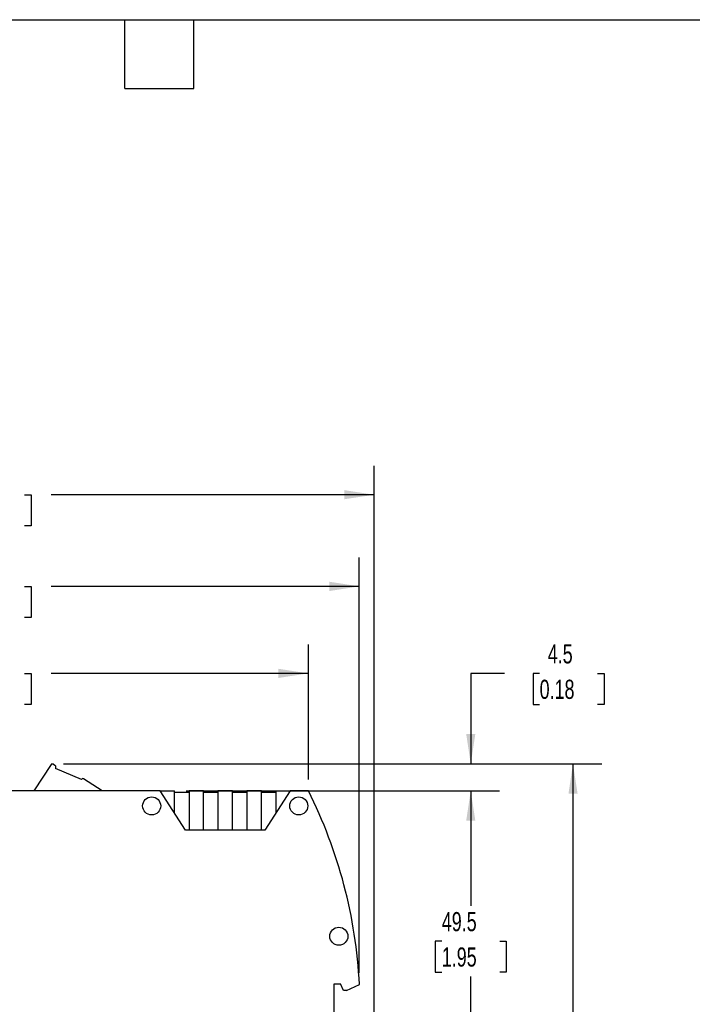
# Model space of a CAD drawing. Header units: millimetres. Extents: x 6 to 273, y 6 to 210.
# Tile 3 of 5: x 124 to 199, y 101 to 210. Entities that reach past the tile are written whole.
import ezdxf

# ---------------------------------------------------------------- set-up
doc = ezdxf.new("R2010")
doc.units = ezdxf.units.MM
doc.layers.add('DIMENSIONS', color=140, linetype='Continuous', lineweight=25)
doc.layers.add('TEXT', color=140, linetype='Continuous', lineweight=25)
doc.styles.add('SLDTEXTSTYLE0', font='TXT', dxfattribs={"width": 0.7})
doc.dimstyles.new('SLDDIMSTYLE0', dxfattribs={"dimtxt": 2.158008, "dimasz": 3.302, "dimexe": 0, "dimexo": 0.0625, "dimgap": 0.539502, "dimtad": 0, "dimtih": 1, "dimtoh": 1, "dimlfac": 1.5, "dimrnd": 1e-09, "dimzin": 12, "dimdsep": 46, "dimtxsty": 'SLDTEXTSTYLE0', "dimsah": 1, "dimcen": 0.09, "dimadec": 0, "dimazin": 3, "dimtfac": 1, "dimtmove": 0, "dimatfit": 0, "dimfxl": 0, "dimfrac": 2, "dimtolj": 1, "dimtzin": 12, "dimarcsym": 0})
doc.dimstyles.new('SLDDIMSTYLE2', dxfattribs={"dimtxt": 2.158008, "dimasz": 3.302, "dimexe": 0, "dimexo": 0.0625, "dimgap": 0.539502, "dimtad": 0, "dimtih": 1, "dimtoh": 1, "dimlfac": 1.5, "dimrnd": 1e-09, "dimzin": 12, "dimdsep": 46, "dimtxsty": 'SLDTEXTSTYLE0', "dimsah": 1, "dimcen": 0.09, "dimadec": 0, "dimazin": 3, "dimtfac": 1, "dimtofl": 0, "dimtmove": 0, "dimatfit": 3, "dimfxl": 0, "dimfrac": 2, "dimtolj": 1, "dimtzin": 12, "dimarcsym": 0})

# ---------------------------------------------------------------- blocks, each defined once
blk = doc.blocks.new('_D_3')
at = {"layer": 'DIMENSIONS'}
for p, q in [((157.46, 124.31), (177.33, 124.31)), ((174.15, 124.31), (174.15, 111.61)), ((170.95, 107.7), (170.22, 107.7)), ((170.22, 107.7), (170.22, 104.27)), ((177.36, 107.7), (178.08, 107.7)), ((178.08, 107.7), (178.08, 104.27)), ((170.22, 104.27), (170.95, 104.27)), ((174.15, 91.31), (174.15, 103.78)), ((178.08, 104.27), (177.36, 104.27)), ((171.39, 91.31), (177.33, 91.31))]:
    blk.add_line(p, q, dxfattribs=at)
for points in [[(174.15, 124.31), (173.65, 121.01), (174.66, 121.01)], [(174.15, 91.31), (174.66, 94.61), (173.65, 94.61)]]:
    blk.add_solid(points, dxfattribs=at)
at = {"layer": 'DIMENSIONS', "char_height": 2.117, "attachment_point": 1, "style": 'SLDTEXTSTYLE0'}
for s, insert in [('49.5', (170.95, 110.91)), ('1.95', (170.95, 107))]:
    blk.add_mtext(s, dxfattribs=dict(at, insert=insert))
blk = doc.blocks.new('_D_5')
at = {"layer": 'DIMENSIONS'}
for p, q in [((129.13, 127.29), (188.64, 127.29)), ((185.46, 127.29), (185.46, 95.58)), ((182.26, 91.67), (181.53, 91.67)), ((181.53, 91.67), (181.53, 88.24)), ((188.67, 91.67), (189.39, 91.67)), ((189.39, 91.67), (189.39, 88.24)), ((181.53, 88.24), (182.26, 88.24)), ((189.39, 88.24), (188.67, 88.24)), ((185.46, 55.33), (185.46, 87.75)), ((129.13, 55.33), (188.64, 55.33))]:
    blk.add_line(p, q, dxfattribs=at)
for points in [[(185.46, 127.29), (184.96, 123.99), (185.97, 123.99)], [(185.46, 55.33), (185.97, 58.63), (184.96, 58.63)]]:
    blk.add_solid(points, dxfattribs=at)
at = {"layer": 'DIMENSIONS', "char_height": 2.117, "attachment_point": 1, "style": 'SLDTEXTSTYLE0'}
for s, insert in [('107.9', (181.36, 94.88)), ('4.25', (182.26, 90.96))]:
    blk.add_mtext(s, dxfattribs=dict(at, insert=insert))
blk = doc.blocks.new('_D_6')
at = {"layer": 'DIMENSIONS'}
for p, q in [((177.88, 137.29), (174.15, 137.29)), ((174.15, 137.29), (174.15, 127.29)), ((181.77, 137.29), (181.04, 137.29)), ((181.04, 137.29), (181.04, 133.86)), ((188.18, 137.29), (188.91, 137.29)), ((188.91, 137.29), (188.91, 133.86)), ((181.04, 133.86), (181.77, 133.86)), ((188.91, 133.86), (188.18, 133.86)), ((129.27, 127.29), (177.33, 127.29)), ((142.67, 124.31), (177.33, 124.31)), ((174.15, 124.31), (174.15, 117.96))]:
    blk.add_line(p, q, dxfattribs=at)
for points in [[(174.15, 127.29), (174.66, 130.6), (173.65, 130.6)], [(174.15, 124.31), (173.65, 121.01), (174.66, 121.01)]]:
    blk.add_solid(points, dxfattribs=at)
at = {"layer": 'DIMENSIONS', "char_height": 2.117, "attachment_point": 1, "style": 'SLDTEXTSTYLE0'}
for s, insert in [('4.5', (182.67, 140.51)), ('0.18', (181.77, 136.59))]:
    blk.add_mtext(s, dxfattribs=dict(at, insert=insert))
blk = doc.blocks.new('_D_8')
at = {"layer": 'DIMENSIONS'}
for p, q in [((87.73, 118.04), (87.73, 150.09)), ((161.83, 104.18), (161.83, 150.09)), ((87.73, 146.91), (115.47, 146.91)), ((118.4, 146.91), (117.67, 146.91)), ((117.67, 146.91), (117.67, 143.48)), ((124.81, 146.91), (125.54, 146.91)), ((125.54, 146.91), (125.54, 143.48)), ((161.83, 146.91), (127.74, 146.91)), ((117.67, 143.48), (118.4, 143.48)), ((125.54, 143.48), (124.81, 143.48))]:
    blk.add_line(p, q, dxfattribs=at)
for points in [[(87.73, 146.91), (91.03, 146.4), (91.03, 147.42)], [(161.83, 146.91), (158.53, 147.42), (158.53, 146.4)]]:
    blk.add_solid(points, dxfattribs=at)
at = {"layer": 'DIMENSIONS', "char_height": 2.117, "attachment_point": 1, "style": 'SLDTEXTSTYLE0'}
for s, insert in [('111.2', (117.5, 150.12)), ('4.38', (118.4, 146.21))]:
    blk.add_mtext(s, dxfattribs=dict(at, insert=insert))
blk = doc.blocks.new('_D_9')
at = {"layer": 'DIMENSIONS'}
for p, q in [((92.62, 125.58), (92.62, 140.47)), ((156.19, 125.58), (156.19, 140.47)), ((92.62, 137.29), (115.47, 137.29)), ((118.4, 137.29), (117.67, 137.29)), ((117.67, 137.29), (117.67, 133.86)), ((124.81, 137.29), (125.54, 137.29)), ((125.54, 137.29), (125.54, 133.86)), ((156.19, 137.29), (127.74, 137.29)), ((117.67, 133.86), (118.4, 133.86)), ((125.54, 133.86), (124.81, 133.86))]:
    blk.add_line(p, q, dxfattribs=at)
for points in [[(92.62, 137.29), (95.92, 136.79), (95.92, 137.8)], [(156.19, 137.29), (152.89, 137.8), (152.89, 136.79)]]:
    blk.add_solid(points, dxfattribs=at)
at = {"layer": 'DIMENSIONS', "char_height": 2.117, "attachment_point": 1, "style": 'SLDTEXTSTYLE0'}
for s, insert in [('95.4', (118.4, 140.51)), ('3.75', (118.4, 136.59))]:
    blk.add_mtext(s, dxfattribs=dict(at, insert=insert))
blk = doc.blocks.new('_D_10')
at = {"layer": 'DIMENSIONS'}
for p, q in [((87.73, 117.68), (87.73, 160.22)), ((163.46, 79.71), (163.46, 160.22)), ((87.73, 157.04), (115.47, 157.04)), ((118.4, 157.04), (117.67, 157.04)), ((117.67, 157.04), (117.67, 153.61)), ((124.81, 157.04), (125.54, 157.04)), ((125.54, 157.04), (125.54, 153.61)), ((163.46, 157.04), (127.74, 157.04)), ((117.67, 153.61), (118.4, 153.61)), ((125.54, 153.61), (124.81, 153.61))]:
    blk.add_line(p, q, dxfattribs=at)
for points in [[(87.73, 157.04), (91.03, 156.54), (91.03, 157.55)], [(163.46, 157.04), (160.16, 157.55), (160.16, 156.54)]]:
    blk.add_solid(points, dxfattribs=at)
at = {"layer": 'DIMENSIONS', "char_height": 2.117, "attachment_point": 1, "style": 'SLDTEXTSTYLE0'}
for s, insert in [('113.6', (117.5, 160.26)), ('4.47', (118.4, 156.34))]:
    blk.add_mtext(s, dxfattribs=dict(at, insert=insert))

msp = doc.modelspace()

# ---------------------------------------------------------------- linework, layer by layer
for p, q in [((127.7448, 127.2328), (125.8455, 124.3083)), ((128.2455, 127.0859), (127.9242, 127.2751)), ((128.2455, 127.0859), (128.2299, 126.7892)), ((131.1133, 125.5653), (128.2299, 126.7892)), ((131.1133, 125.5653), (131.1387, 125.6044)), ((133.3794, 124.3083), (131.3232, 125.6436)), ((139.7965, 124.3083), (93.8144, 124.3083)), ((142.6106, 119.975), (139.7965, 124.3083)), ((139.7965, 124.3083), (141.3965, 124.3083)), ((141.3965, 121.8445), (141.3965, 124.3083)), ((142.9965, 124.1083), (141.3965, 124.1083)), ((142.9965, 124.3083), (142.9965, 119.975)), ((144.5965, 124.3083), (142.9965, 124.3083)), ((144.5965, 119.975), (144.5965, 124.3083)), ((146.1965, 124.1083), (144.5965, 124.1083)), ((146.1965, 124.3083), (146.1965, 119.975)), ((147.7965, 124.3083), (146.1965, 124.3083)), ((147.7965, 119.975), (147.7965, 124.3083)), ((149.3965, 124.1083), (147.7965, 124.1083)), ((149.3965, 124.3083), (149.3965, 119.975)), ((150.9965, 124.3083), (149.3965, 124.3083)), ((150.9965, 119.975), (150.9965, 124.3083)), ((152.5965, 124.1083), (150.9965, 124.1083)), ((154.1965, 124.3083), (151.3824, 119.975)), ((152.5965, 124.3083), (152.5965, 121.8445)), ((152.5965, 124.3083), (154.1965, 124.3083)), ((156.1913, 124.3083), (154.1965, 124.3083)), ((142.9965, 119.975), (142.6106, 119.975)), ((144.5965, 119.975), (142.9965, 119.975)), ((146.1965, 119.975), (144.5965, 119.975)), ((147.7965, 119.975), (146.1965, 119.975)), ((149.3965, 119.975), (147.7965, 119.975)), ((150.9965, 119.975), (149.3965, 119.975)), ((151.3824, 119.975), (150.9965, 119.975)), ((159.0632, 102.975), (159.7298, 102.975)), ((159.0632, 99.1863), (159.0632, 102.975)), ((160.0718, 102.2416), (159.7298, 102.975)), ((160.3965, 102.2416), (161.8329, 102.9114)), ((160.3965, 102.2416), (160.0718, 102.2416))]:
    msp.add_line(p, q)
for centre in [(138.8632, 122.6416), (155.1298, 122.6416), (159.5632, 108.2416)]:
    msp.add_circle(centre, 1)
for centre, radius, start, end in [((127.8566, 127.1602), 0.1333, 59.5, 147), ((131.2506, 125.5318), 0.1333, 57, 147), ((108.5632, 100.3083), 53.3333, 2.797668, 26.743684)]:
    msp.add_arc(centre, radius, start, end)
at = {"layer": 'DIMENSIONS'}
msp.add_line((127.8566, 127.2936), (128.0004, 127.2936), dxfattribs=at)
at = {"layer": 'TEXT'}
for p, q in [((6.35, 209.55), (273.05, 209.55)), ((135.89, 201.93), (135.89, 209.55)), ((143.51, 201.93), (143.51, 209.55)), ((135.89, 201.93), (143.51, 201.93))]:
    msp.add_line(p, q, dxfattribs=at)

# ---------------------------------------------------------------- dimensions: what is measured, and where the dimension line sits
at = {"layer": 'DIMENSIONS'}
for base, p1, p2, angle, dimstyle, picture, middle in [((163.4632, 157.0435), (87.7298, 116.4083), (163.4632, 78.4416), 0, 'SLDDIMSTYLE2', '_D_10', (121.6052, 157.0435)), ((156.1913, 137.2936), (92.622, 124.3083), (156.1913, 124.3083), 0, 'SLDDIMSTYLE2', '_D_9', (121.6052, 137.2936)), ((174.1535, 127.2936), (141.3965, 124.3083), (128.0004, 127.2936), 90, 'SLDDIMSTYLE0', '_D_6', (174.1535, 137.2936)), ((185.4632, 55.3288), (127.8566, 127.2936), (127.8566, 55.3288), 90, 'SLDDIMSTYLE2', '_D_5', (185.4632, 91.6661)), ((174.1535, 91.3083), (156.1913, 124.3083), (170.1159, 91.3083), 90, 'SLDDIMSTYLE2', '_D_3', (174.1535, 107.6968))]:
    dim = msp.add_linear_dim(base=base, p1=p1, p2=p2, angle=angle, dimstyle=dimstyle, dxfattribs=at)
    dim.commit()
    dim.dimension.update_dxf_attribs({"geometry": picture, "text_midpoint": middle, "dimtype": 160})
dim = msp.add_linear_dim(base=(161.8329, 146.9102), p1=(87.7298, 116.775), p2=(161.8329, 102.9114), dimstyle='SLDDIMSTYLE2', dxfattribs=at)
dim.commit()
dim.dimension.update_dxf_attribs({"geometry": '_D_8', "text_midpoint": (121.6052, 146.9102), "dimtype": 160})

doc.saveas('drawing.dxf')
